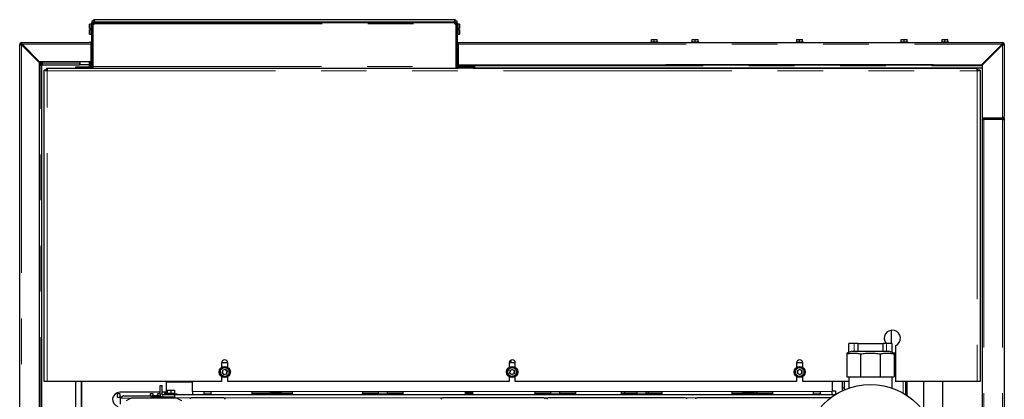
# Model space of a CAD drawing. Header units: millimetres. Extents: x 31 to 245, y 68 to 148.
# Tile 37 of 72: x 97 to 124, y 88 to 99. Entities that reach past the tile are written whole.
import ezdxf

# ---------------------------------------------------------------- set-up
doc = ezdxf.new("R2010")
doc.units = ezdxf.units.MM
doc.linetypes.add('PHANTOM', pattern=[12.7, 6.35, -1.27, 1.27, -1.27, 1.27, -1.27])

msp = doc.modelspace()

# ---------------------------------------------------------------- linework, layer by layer
at = {"color": 7, "linetype": 'Continuous', "lineweight": 25}
for p, q in [((99.058, 98.63), (99.071, 98.644)), ((99.071, 98.636), (99.071, 98.644)), ((99.099, 98.644), (99.071, 98.644)), ((99.099, 98.644), (99.099, 98.636)), ((109.099, 98.67), (99.139, 98.67)), ((109.166, 98.644), (109.139, 98.644)), ((109.139, 98.636), (109.139, 98.644)), ((109.166, 98.644), (109.166, 98.636)), ((109.166, 98.644), (109.179, 98.63)), ((98.974, 98.547), (98.97, 98.543)), ((98.97, 98.422), (98.97, 98.543)), ((98.974, 98.422), (98.97, 98.422)), ((98.97, 98.271), (98.97, 98.392)), ((98.97, 98.392), (98.974, 98.392)), ((99.026, 98.547), (98.974, 98.547)), ((98.974, 98.547), (98.974, 98.422)), ((98.974, 98.422), (99, 98.422)), ((99, 98.392), (98.974, 98.392)), ((98.974, 98.392), (98.974, 98.267)), ((99, 98.392), (99, 98.422)), ((99.029, 98.544), (99.026, 98.547)), ((99.026, 98.267), (99.026, 98.547)), ((99.029, 98.551), (99.029, 97.405)), ((99.05, 98.56), (99.032, 98.567)), ((99.099, 98.63), (99.039, 98.63)), ((99.039, 98.63), (99.039, 98.581)), ((99.087, 98.576), (99.049, 98.556)), ((99.056, 98.552), (99.049, 98.552)), ((99.049, 98.551), (99.049, 97.405)), ((99.1, 98.575), (99.056, 98.552)), ((99.071, 98.636), (99.067, 98.63)), ((99.099, 98.636), (99.071, 98.636)), ((99.074, 98.596), (99.096, 98.596)), ((99.074, 98.576), (99.096, 98.576)), ((99.074, 97.37), (99.074, 98.54)), ((99.096, 98.596), (109.141, 98.596)), ((99.096, 98.576), (99.096, 98.596)), ((99.099, 98.63), (99.099, 98.636)), ((99.099, 98.63), (99.099, 98.603)), ((99.13, 98.596), (99.11, 98.596)), ((99.11, 98.596), (99.11, 98.596)), ((99.13, 98.596), (99.13, 98.596)), ((99.139, 98.61), (109.099, 98.61)), ((109.108, 98.596), (109.128, 98.596)), ((109.108, 98.596), (109.108, 98.596)), ((109.128, 98.596), (109.128, 98.596)), ((109.181, 98.552), (109.137, 98.575)), ((109.166, 98.636), (109.139, 98.636)), ((109.139, 98.636), (109.139, 98.63)), ((109.199, 98.63), (109.139, 98.63)), ((109.139, 98.604), (109.139, 98.63)), ((109.141, 98.596), (109.141, 98.576)), ((109.141, 98.596), (109.164, 98.596)), ((109.141, 98.576), (109.164, 98.576)), ((109.188, 98.556), (109.15, 98.576)), ((109.164, 98.576), (109.164, 98.596)), ((109.164, 98.54), (109.164, 97.37)), ((109.171, 98.63), (109.166, 98.636)), ((109.189, 98.552), (109.181, 98.552)), ((109.187, 98.56), (109.206, 98.567)), ((109.189, 97.37), (109.189, 98.551)), ((109.199, 98.581), (109.199, 98.63)), ((109.209, 97.37), (109.209, 98.551)), ((109.212, 98.547), (109.209, 98.544)), ((109.264, 98.547), (109.212, 98.547)), ((109.212, 98.547), (109.212, 98.407)), ((109.212, 98.407), (109.212, 98.267)), ((109.238, 98.422), (109.264, 98.422)), ((109.238, 98.422), (109.238, 98.392)), ((109.264, 98.392), (109.238, 98.392)), ((109.268, 98.543), (109.264, 98.547)), ((109.264, 98.422), (109.264, 98.547)), ((109.268, 98.422), (109.264, 98.422)), ((109.264, 98.267), (109.264, 98.392)), ((109.264, 98.392), (109.268, 98.392)), ((109.268, 98.543), (109.268, 98.422)), ((109.268, 98.392), (109.268, 98.271)), ((98.97, 98.271), (98.974, 98.267)), ((98.974, 98.267), (99.026, 98.267)), ((99.026, 98.267), (99.029, 98.27)), ((109.209, 98.27), (109.212, 98.267)), ((109.212, 98.267), (109.264, 98.267)), ((109.264, 98.267), (109.268, 98.271)), ((114.609, 98.055), (114.609, 98.115)), ((114.609, 98.115), (114.686, 98.115)), ((114.686, 98.055), (114.686, 98.115)), ((114.686, 98.115), (114.769, 98.115)), ((114.769, 98.055), (114.769, 98.115)), ((115.746, 98.055), (115.746, 98.115)), ((115.746, 98.115), (115.823, 98.115)), ((115.823, 98.055), (115.823, 98.115)), ((115.823, 98.115), (115.906, 98.115)), ((115.906, 98.055), (115.906, 98.115)), ((118.654, 98.055), (118.654, 98.115)), ((118.654, 98.115), (118.731, 98.115)), ((118.731, 98.055), (118.731, 98.115)), ((118.731, 98.115), (118.814, 98.115)), ((118.814, 98.055), (118.814, 98.115)), ((121.561, 98.055), (121.561, 98.115)), ((121.561, 98.115), (121.638, 98.115)), ((121.638, 98.055), (121.638, 98.115)), ((121.638, 98.115), (121.721, 98.115)), ((121.721, 98.055), (121.721, 98.115)), ((122.699, 98.055), (122.699, 98.115)), ((122.699, 98.115), (122.776, 98.115)), ((122.776, 98.055), (122.776, 98.115)), ((122.776, 98.115), (122.859, 98.115)), ((122.859, 98.055), (122.859, 98.115)), ((97.029, 70.785), (97.029, 97.985)), ((97.054, 97.985), (97.029, 97.985)), ((97.079, 98.01), (97.079, 98.035)), ((97.079, 98.035), (98.959, 98.035)), ((97.079, 98.003), (97.082, 98.003)), ((97.079, 97.978), (97.097, 97.959)), ((97.079, 97.971), (97.569, 97.481)), ((97.104, 97.966), (97.086, 97.985)), ((97.583, 97.495), (97.093, 97.985)), ((97.168, 97.889), (97.569, 97.488)), ((97.576, 97.495), (97.175, 97.896)), ((99.009, 98.035), (98.959, 98.035)), ((99.009, 98.035), (99.009, 97.985)), ((99.009, 97.985), (99.009, 97.495)), ((109.229, 98.035), (109.279, 98.035)), ((109.229, 97.985), (109.229, 98.035)), ((109.229, 97.985), (109.229, 97.415)), ((109.279, 98.035), (124.379, 98.035)), ((114.589, 98.055), (114.589, 98.035)), ((114.589, 98.055), (114.789, 98.055)), ((114.789, 98.035), (114.789, 98.055)), ((115.726, 98.055), (115.726, 98.035)), ((115.726, 98.055), (115.926, 98.055)), ((115.926, 98.035), (115.926, 98.055)), ((118.634, 98.055), (118.634, 98.035)), ((118.634, 98.055), (118.784, 98.055)), ((118.784, 98.055), (118.834, 98.055)), ((118.834, 98.035), (118.834, 98.055)), ((121.541, 98.055), (121.541, 98.035)), ((121.541, 98.055), (121.741, 98.055)), ((121.741, 98.035), (121.741, 98.055)), ((122.679, 98.055), (122.679, 98.035)), ((122.679, 98.055), (122.879, 98.055)), ((122.879, 98.035), (122.879, 98.055)), ((124.365, 97.985), (123.795, 97.415)), ((123.809, 97.401), (124.379, 97.971)), ((124.355, 97.965), (124.37, 97.985)), ((124.379, 98.01), (124.379, 98.035)), ((124.379, 98.035), (124.39, 98.035)), ((124.39, 98.034), (124.39, 98.035)), ((124.404, 97.985), (124.429, 97.985)), ((124.428, 97.996), (124.429, 97.996)), ((124.429, 97.996), (124.429, 97.985)), ((124.429, 97.985), (124.429, 95.985)), ((99.009, 97.719), (99.029, 97.719)), ((99.009, 97.668), (99.029, 97.668)), ((99.009, 97.564), (99.029, 97.564)), ((99.074, 97.756), (99.049, 97.756)), ((123.953, 97.545), (123.929, 97.545)), ((123.929, 97.521), (123.929, 97.545)), ((97.569, 97.488), (97.569, 97.481)), ((97.569, 97.481), (97.569, 70.785)), ((97.569, 97.481), (97.636, 97.413)), ((97.583, 97.495), (97.576, 97.495)), ((99.009, 97.495), (97.583, 97.495)), ((97.583, 97.495), (97.65, 97.427)), ((97.636, 97.413), (97.586, 97.413)), ((97.586, 97.401), (97.599, 97.401)), ((97.599, 97.401), (97.649, 97.401)), ((97.649, 71.153), (97.649, 97.401)), ((97.65, 97.427), (97.65, 97.477)), ((97.663, 97.477), (97.663, 97.465)), ((97.663, 97.415), (97.663, 97.465)), ((97.663, 97.415), (98.696, 97.415)), ((97.774, 97.325), (97.774, 97.301)), ((97.774, 97.325), (109.234, 97.325)), ((97.774, 97.301), (97.794, 97.301)), ((97.774, 97.273), (97.774, 97.301)), ((97.774, 97.273), (97.794, 97.273)), ((97.784, 97.245), (97.784, 97.273)), ((97.794, 97.301), (97.794, 97.245)), ((98.589, 97.335), (98.589, 97.36)), ((98.589, 97.36), (98.959, 97.36)), ((98.589, 97.335), (98.679, 97.335)), ((98.589, 97.328), (98.679, 97.328)), ((98.589, 97.325), (98.589, 97.328)), ((98.679, 97.325), (98.679, 97.345)), ((98.679, 97.345), (98.739, 97.345)), ((98.696, 97.495), (98.696, 97.415)), ((98.71, 97.415), (98.696, 97.415)), ((98.961, 97.415), (98.71, 97.415)), ((99.004, 97.345), (98.739, 97.345)), ((98.974, 97.415), (98.961, 97.415)), ((98.974, 97.495), (98.974, 97.415)), ((98.984, 97.415), (98.974, 97.415)), ((98.984, 97.385), (98.984, 97.495)), ((99.009, 97.349), (98.994, 97.349)), ((99.009, 97.512), (99.029, 97.512)), ((99.009, 97.385), (99.009, 97.495)), ((99.009, 97.349), (99.009, 97.385)), ((99.009, 97.349), (99.009, 97.345)), ((99.029, 97.345), (99.029, 97.405)), ((99.049, 97.345), (99.029, 97.345)), ((99.049, 97.476), (99.074, 97.476)), ((99.049, 97.405), (99.049, 97.345)), ((99.049, 97.345), (99.056, 97.345)), ((99.056, 97.345), (99.074, 97.345)), ((99.074, 97.325), (99.074, 97.37)), ((99.074, 97.325), (109.164, 97.325)), ((99.085, 97.325), (99.086, 97.325)), ((99.139, 97.325), (99.139, 97.325)), ((109.099, 97.325), (109.099, 97.325)), ((109.151, 97.325), (109.153, 97.325)), ((109.164, 97.37), (109.164, 97.325)), ((109.164, 97.345), (109.181, 97.345)), ((109.181, 97.345), (109.189, 97.345)), ((109.189, 97.345), (109.189, 97.37)), ((109.196, 97.345), (109.189, 97.345)), ((109.228, 97.345), (109.229, 97.349)), ((109.229, 97.415), (123.795, 97.415)), ((109.229, 97.415), (109.229, 97.385)), ((109.229, 97.349), (109.229, 97.385)), ((109.229, 97.349), (109.244, 97.349)), ((109.589, 97.345), (109.234, 97.345)), ((109.589, 97.325), (109.234, 97.325)), ((109.254, 97.385), (109.254, 97.415)), ((109.268, 97.415), (109.268, 97.385)), ((109.269, 97.415), (109.269, 97.383)), ((109.269, 97.383), (109.269, 97.37)), ((109.269, 97.37), (109.269, 97.362)), ((109.269, 97.37), (109.629, 97.37)), ((109.649, 97.36), (109.279, 97.36)), ((109.589, 97.345), (109.649, 97.345)), ((109.648, 97.325), (109.589, 97.325)), ((109.629, 97.415), (109.629, 97.383)), ((109.629, 97.383), (109.629, 97.37)), ((109.629, 97.37), (109.629, 97.36)), ((109.648, 97.325), (123.694, 97.325)), ((109.649, 97.36), (109.649, 97.345)), ((109.649, 97.345), (109.649, 97.325)), ((109.654, 97.345), (109.649, 97.345)), ((109.679, 97.415), (109.679, 97.37)), ((109.682, 97.335), (123.809, 97.335)), ((109.699, 97.37), (109.699, 97.415)), ((122.459, 97.41), (115.009, 97.41)), ((123.674, 97.301), (123.694, 97.301)), ((123.674, 97.245), (123.674, 97.301)), ((123.674, 97.273), (123.694, 97.273)), ((123.684, 97.273), (123.684, 97.245)), ((123.694, 97.301), (123.694, 97.325)), ((123.694, 97.273), (123.694, 97.301)), ((123.809, 97.401), (123.809, 95.935)), ((97.714, 88.605), (97.714, 97.265)), ((97.737, 97.265), (97.714, 97.265)), ((97.737, 97.245), (97.737, 97.265)), ((97.765, 97.265), (97.737, 97.265)), ((97.794, 97.245), (97.737, 97.245)), ((97.765, 97.245), (97.765, 97.265)), ((123.73, 97.245), (123.674, 97.245)), ((123.702, 97.265), (123.702, 97.245)), ((123.702, 97.265), (123.73, 97.265)), ((123.73, 97.265), (123.73, 97.245)), ((123.754, 97.265), (123.73, 97.265)), ((123.754, 97.265), (123.754, 88.605)), ((123.809, 95.935), (124.379, 95.935)), ((123.859, 95.91), (123.859, 95.935)), ((124.379, 95.91), (123.859, 95.91)), ((123.869, 95.91), (123.869, 95.896)), ((123.969, 95.91), (123.969, 95.896)), ((124.249, 95.896), (124.249, 95.91)), ((124.304, 95.91), (124.304, 95.896)), ((124.379, 95.935), (124.379, 95.91)), ((124.429, 95.935), (124.379, 95.935)), ((124.429, 95.935), (124.429, 95.985)), ((124.429, 95.935), (124.429, 95.885)), ((123.809, 95.896), (123.809, 95.885)), ((123.809, 95.885), (123.828, 95.885)), ((123.809, 95.885), (123.809, 95.871)), ((123.809, 95.871), (123.809, 70.801)), ((123.836, 95.896), (123.859, 95.896)), ((124.379, 95.896), (123.859, 95.896)), ((124.429, 95.885), (124.429, 70.805)), ((121.279, 90.027), (121.279, 89.662)), ((121.289, 89.662), (121.289, 90.028)), ((120.254, 89.662), (120.104, 89.662)), ((120.104, 89.415), (120.104, 89.662)), ((120.354, 89.662), (120.254, 89.662)), ((120.354, 89.662), (120.354, 89.449)), ((120.354, 89.662), (121.054, 89.662)), ((121.054, 89.449), (121.054, 89.662)), ((121.154, 89.662), (121.054, 89.662)), ((121.304, 89.662), (121.154, 89.662)), ((121.304, 89.415), (121.304, 89.662)), ((120.189, 89.449), (120.044, 89.391)), ((120.044, 89.369), (120.044, 88.729)), ((120.189, 89.449), (120.901, 89.449)), ((120.43, 89.369), (120.43, 88.729)), ((120.901, 89.449), (121.218, 89.449)), ((120.977, 89.369), (120.977, 88.729)), ((121.364, 89.391), (121.218, 89.449)), ((121.399, 89.385), (121.364, 89.385)), ((121.364, 89.369), (121.364, 88.729)), ((121.399, 89.596), (121.399, 88.605)), ((102.649, 89.125), (102.819, 89.125)), ((102.649, 89.12), (102.649, 88.997)), ((102.819, 88.997), (102.819, 89.12)), ((110.649, 89.125), (110.819, 89.125)), ((110.649, 89.12), (110.649, 88.997)), ((110.705, 89.125), (110.705, 89.2)), ((110.819, 88.997), (110.819, 89.12)), ((118.649, 89.125), (118.819, 89.125)), ((118.649, 89.12), (118.649, 88.997)), ((118.819, 88.997), (118.819, 89.12)), ((102.686, 88.915), (102.666, 88.849)), ((102.666, 88.849), (102.714, 88.798)), ((102.678, 88.923), (102.686, 88.915)), ((102.753, 88.931), (102.686, 88.915)), ((102.714, 88.798), (102.781, 88.815)), ((102.801, 88.881), (102.753, 88.931)), ((102.781, 88.815), (102.801, 88.881)), ((110.675, 88.901), (110.673, 88.832)), ((110.673, 88.832), (110.732, 88.796)), ((110.735, 88.934), (110.675, 88.901)), ((110.732, 88.796), (110.793, 88.829)), ((110.795, 88.898), (110.735, 88.934)), ((110.793, 88.829), (110.795, 88.898)), ((118.734, 88.934), (118.674, 88.899)), ((118.674, 88.899), (118.674, 88.83)), ((118.674, 88.83), (118.734, 88.795)), ((118.794, 88.899), (118.734, 88.934)), ((118.734, 88.795), (118.794, 88.83)), ((118.794, 88.83), (118.794, 88.899)), ((97.794, 88.605), (97.714, 88.605)), ((102.649, 88.605), (97.794, 88.605)), ((98.589, 71.195), (98.589, 88.605)), ((98.746, 88.605), (98.746, 71.195)), ((98.749, 71.195), (98.749, 88.605)), ((101.114, 88.605), (101.114, 88.585)), ((101.114, 88.255), (101.114, 88.585)), ((101.834, 88.325), (101.834, 88.605)), ((102.649, 88.733), (102.649, 88.605)), ((102.819, 88.605), (102.819, 88.733)), ((110.649, 88.605), (102.819, 88.605)), ((110.649, 88.733), (110.649, 88.605)), ((110.819, 88.605), (110.819, 88.733)), ((118.649, 88.605), (110.819, 88.605)), ((118.649, 88.733), (118.649, 88.605)), ((118.819, 88.605), (118.819, 88.733)), ((120.101, 88.605), (118.819, 88.605)), ((119.634, 88.605), (119.634, 88.325)), ((119.914, 88.605), (119.914, 88.425)), ((119.974, 88.605), (119.974, 88.425)), ((120.044, 88.729), (120.43, 88.729)), ((120.101, 88.729), (120.101, 88.414)), ((120.43, 88.729), (120.977, 88.729)), ((120.977, 88.729), (121.364, 88.729)), ((121.307, 88.414), (121.307, 88.729)), ((123.674, 88.605), (121.399, 88.605)), ((121.679, 88.605), (121.679, 88.237)), ((121.719, 88.605), (121.719, 88.211)), ((122.183, 88.605), (122.183, 87.776)), ((122.721, 79.161), (122.721, 88.605)), ((123.754, 88.605), (123.674, 88.605)), ((99.746, 88.264), (99.816, 88.264)), ((99.746, 88.154), (99.746, 88.264)), ((100.934, 88.299), (99.813, 88.299)), ((99.816, 88.264), (99.816, 88.154)), ((100.666, 88.205), (100.666, 88.264)), ((100.666, 88.264), (100.736, 88.264)), ((100.736, 88.264), (100.736, 88.205)), ((100.876, 88.264), (100.934, 88.264)), ((100.876, 88.205), (100.876, 88.264)), ((100.934, 88.245), (100.934, 88.485)), ((100.934, 88.485), (100.994, 88.485)), ((100.994, 88.245), (100.994, 88.485)), ((101.054, 88.299), (100.994, 88.299)), ((101.054, 88.315), (101.054, 88.285)), ((101.054, 88.315), (101.114, 88.315)), ((101.054, 88.285), (101.074, 88.285)), ((101.054, 88.255), (101.054, 88.225)), ((101.054, 88.255), (101.414, 88.255)), ((101.114, 88.285), (101.074, 88.285)), ((101.074, 88.255), (101.074, 88.285)), ((101.129, 88.275), (101.129, 88.255)), ((101.129, 88.275), (101.134, 88.275)), ((101.134, 88.355), (101.134, 88.275)), ((101.134, 88.355), (101.234, 88.355)), ((101.134, 88.275), (101.156, 88.275)), ((101.156, 88.275), (101.211, 88.275)), ((101.211, 88.275), (101.234, 88.275)), ((101.234, 88.355), (101.234, 88.275)), ((101.234, 88.355), (101.334, 88.355)), ((101.234, 88.275), (101.256, 88.275)), ((101.256, 88.275), (101.311, 88.275)), ((101.311, 88.275), (101.334, 88.275)), ((101.334, 88.355), (101.334, 88.275)), ((101.334, 88.275), (101.339, 88.275)), ((101.339, 88.255), (101.339, 88.275)), ((101.414, 88.225), (101.414, 88.255)), ((101.834, 88.325), (101.834, 88.225)), ((102.159, 88.325), (102.349, 88.325)), ((102.159, 88.225), (102.159, 88.325)), ((102.159, 88.255), (102.281, 88.255)), ((102.281, 88.255), (102.349, 88.255)), ((102.349, 88.325), (102.349, 88.225)), ((103.494, 88.325), (104.614, 88.325)), ((103.494, 88.225), (103.494, 88.325)), ((103.494, 88.275), (103.774, 88.275)), ((103.774, 88.275), (103.997, 88.275)), ((103.997, 88.295), (103.997, 88.265)), ((103.997, 88.295), (104.181, 88.295)), ((103.997, 88.265), (104.181, 88.265)), ((104.024, 88.325), (104.024, 88.295)), ((104.074, 88.265), (104.074, 88.225)), ((104.181, 88.295), (104.311, 88.295)), ((104.181, 88.265), (104.311, 88.265)), ((104.234, 88.225), (104.234, 88.265)), ((104.284, 88.295), (104.284, 88.325)), ((104.311, 88.265), (104.311, 88.295)), ((104.311, 88.275), (104.334, 88.275)), ((104.334, 88.275), (104.614, 88.275)), ((104.614, 88.325), (104.614, 88.225)), ((106.574, 88.325), (107.694, 88.325)), ((106.574, 88.225), (106.574, 88.325)), ((106.574, 88.275), (106.854, 88.275)), ((106.854, 88.275), (107.004, 88.275)), ((106.977, 88.255), (106.977, 88.225)), ((106.977, 88.255), (107.161, 88.255)), ((107.004, 88.325), (107.004, 88.255)), ((107.161, 88.255), (107.291, 88.255)), ((107.264, 88.255), (107.264, 88.325)), ((107.264, 88.275), (107.414, 88.275)), ((107.291, 88.225), (107.291, 88.255)), ((107.414, 88.275), (107.694, 88.275)), ((107.694, 88.325), (107.694, 88.225)), ((109.439, 88.325), (109.629, 88.325)), ((109.439, 88.225), (109.439, 88.325)), ((109.439, 88.295), (109.561, 88.295)), ((109.439, 88.265), (109.561, 88.265)), ((109.454, 88.265), (109.454, 88.225)), ((109.561, 88.295), (109.629, 88.295)), ((109.561, 88.265), (109.629, 88.265)), ((109.614, 88.225), (109.614, 88.265)), ((109.629, 88.325), (109.629, 88.225)), ((111.374, 88.325), (112.494, 88.325)), ((111.374, 88.225), (111.374, 88.325)), ((111.374, 88.275), (111.654, 88.275)), ((111.654, 88.275), (111.804, 88.275)), ((111.777, 88.255), (111.777, 88.225)), ((111.777, 88.255), (111.961, 88.255)), ((111.804, 88.325), (111.804, 88.255)), ((111.961, 88.255), (112.091, 88.255)), ((112.064, 88.255), (112.064, 88.325)), ((112.064, 88.275), (112.214, 88.275)), ((112.091, 88.225), (112.091, 88.255)), ((112.214, 88.275), (112.494, 88.275)), ((112.494, 88.325), (112.494, 88.225)), ((113.774, 88.325), (114.894, 88.325)), ((113.774, 88.225), (113.774, 88.325)), ((113.774, 88.275), (114.054, 88.275)), ((113.862, 88.325), (113.862, 88.275)), ((114.054, 88.275), (114.204, 88.275)), ((114.177, 88.255), (114.177, 88.225)), ((114.177, 88.255), (114.361, 88.255)), ((114.204, 88.325), (114.204, 88.255)), ((114.361, 88.255), (114.491, 88.255)), ((114.464, 88.255), (114.464, 88.325)), ((114.464, 88.275), (114.614, 88.275)), ((114.491, 88.225), (114.491, 88.255)), ((114.514, 88.325), (114.514, 88.275)), ((114.614, 88.275), (114.894, 88.275)), ((114.894, 88.325), (114.894, 88.225)), ((116.854, 88.325), (117.974, 88.325)), ((116.854, 88.225), (116.854, 88.325)), ((116.854, 88.275), (117.134, 88.275)), ((117.134, 88.275), (117.157, 88.275)), ((117.157, 88.295), (117.157, 88.265)), ((117.471, 88.295), (117.157, 88.295)), ((117.471, 88.265), (117.157, 88.265)), ((117.184, 88.325), (117.184, 88.295)), ((117.234, 88.265), (117.234, 88.225)), ((117.394, 88.225), (117.394, 88.265)), ((117.444, 88.295), (117.444, 88.325)), ((117.471, 88.265), (117.471, 88.295)), ((117.471, 88.275), (117.694, 88.275)), ((117.534, 88.275), (117.534, 88.325)), ((117.554, 88.275), (117.554, 88.325)), ((117.694, 88.275), (117.974, 88.275)), ((117.974, 88.325), (117.974, 88.225)), ((119.119, 88.325), (119.309, 88.325)), ((119.119, 88.225), (119.119, 88.325)), ((119.119, 88.255), (119.241, 88.255)), ((119.241, 88.255), (119.309, 88.255)), ((119.309, 88.325), (119.309, 88.225)), ((119.634, 88.337), (119.732, 88.337)), ((119.634, 88.225), (119.634, 88.325)), ((119.732, 88.337), (119.732, 88.239)), ((119.914, 88.425), (119.974, 88.425)), ((119.914, 88.425), (119.914, 88.345)), ((119.914, 88.345), (119.914, 88.338)), ((119.974, 88.425), (119.974, 88.365)), ((99.816, 88.154), (99.746, 88.154)), ((99.837, 88.175), (99.857, 88.175)), ((99.837, 88.175), (99.837, 88.175)), ((99.837, 87.969), (99.837, 88.175)), ((99.857, 88.175), (99.877, 88.175)), ((99.931, 88.205), (100.761, 88.205)), ((100.156, 88.145), (101.372, 88.145)), ((100.714, 88.175), (100.696, 88.175)), ((100.714, 88.175), (100.754, 88.175)), ((100.714, 88.175), (100.714, 88.145)), ((100.714, 88.175), (100.714, 88.175)), ((100.754, 88.175), (100.754, 88.145)), ((100.761, 88.165), (100.761, 88.205)), ((100.764, 88.205), (100.761, 88.205)), ((100.764, 88.165), (100.761, 88.165)), ((100.764, 88.165), (100.764, 88.205)), ((100.822, 88.205), (100.764, 88.205)), ((100.822, 88.165), (100.764, 88.165)), ((100.822, 88.165), (100.822, 88.205)), ((100.914, 88.205), (100.822, 88.205)), ((100.914, 88.165), (100.822, 88.165)), ((100.876, 88.154), (100.876, 88.165)), ((100.881, 88.154), (100.876, 88.154)), ((100.881, 88.154), (100.881, 88.165)), ((100.881, 88.145), (100.881, 88.154)), ((100.914, 88.165), (100.914, 88.205)), ((100.941, 88.194), (100.914, 88.194)), ((100.941, 88.154), (100.941, 88.194)), ((100.941, 88.145), (100.941, 88.154)), ((100.946, 88.154), (100.941, 88.154)), ((100.946, 88.203), (100.946, 88.154)), ((101.334, 88.225), (101.014, 88.225)), ((101.334, 88.165), (101.014, 88.165)), ((101.07, 88.145), (101.084, 88.146)), ((101.334, 88.146), (101.084, 88.146)), ((119.709, 88.225), (101.334, 88.225)), ((101.334, 88.225), (101.334, 88.145)), ((102.712, 88.145), (101.81, 88.145)), ((111.616, 88.145), (108.792, 88.145)), ((115.552, 88.145), (111.732, 88.145)), ((119.594, 88.145), (115.872, 88.145))]:
    msp.add_line(p, q, dxfattribs=at)
at = {"color": 8, "linetype": 'PHANTOM', "lineweight": 18}
for p, q in [((99.029, 98.551), (99.049, 98.551)), ((99.056, 98.552), (99.056, 97.756)), ((99.074, 98.596), (99.074, 98.576)), ((99.096, 98.551), (109.141, 98.551)), ((109.181, 97.345), (109.181, 98.552)), ((109.189, 98.551), (109.209, 98.551)), ((97.079, 97.978), (97.079, 98.003)), ((97.079, 97.971), (97.079, 97.978)), ((97.079, 97.971), (97.079, 70.785)), ((97.093, 97.985), (97.086, 97.985)), ((97.093, 97.985), (99.009, 97.985)), ((109.229, 97.985), (124.365, 97.985)), ((124.37, 97.985), (124.379, 97.985)), ((124.379, 97.985), (124.379, 97.971)), ((124.379, 97.971), (124.379, 95.935)), ((97.599, 70.785), (97.599, 97.401)), ((97.663, 97.465), (98.696, 97.465)), ((98.71, 97.495), (98.71, 97.415)), ((98.739, 97.345), (98.739, 97.325)), ((98.959, 97.415), (98.959, 97.36)), ((98.959, 97.36), (98.959, 97.345)), ((98.961, 97.495), (98.961, 97.415)), ((98.984, 97.385), (99.009, 97.385)), ((99.004, 97.345), (99.004, 97.325)), ((99.029, 97.405), (99.049, 97.405)), ((99.056, 97.476), (99.056, 97.345)), ((99.074, 97.37), (109.164, 97.37)), ((99.085, 97.325), (99.085, 97.325)), ((99.239, 97.325), (99.239, 97.325)), ((108.999, 97.325), (108.999, 97.325)), ((109.153, 97.325), (109.153, 97.325)), ((109.209, 97.37), (109.189, 97.37)), ((109.229, 97.385), (109.254, 97.385)), ((109.234, 97.345), (109.234, 97.325)), ((109.268, 97.385), (109.269, 97.385)), ((109.269, 97.383), (109.629, 97.383)), ((109.279, 97.36), (109.279, 97.345)), ((109.589, 97.325), (109.589, 97.345)), ((109.629, 97.385), (109.679, 97.385)), ((109.654, 97.325), (109.654, 97.345)), ((109.679, 97.37), (109.699, 97.37)), ((109.699, 97.385), (123.809, 97.385)), ((97.794, 97.245), (123.674, 97.245)), ((97.794, 88.605), (97.794, 97.245)), ((123.674, 97.245), (123.674, 88.605)), ((123.859, 95.896), (123.859, 70.794)), ((124.379, 95.896), (124.379, 70.794)), ((120.254, 89.449), (120.254, 89.662)), ((121.154, 89.449), (121.154, 89.662)), ((102.655, 88.846), (102.678, 88.923)), ((102.711, 88.787), (102.655, 88.846)), ((102.678, 88.923), (102.757, 88.942)), ((102.789, 88.806), (102.711, 88.787)), ((102.757, 88.942), (102.812, 88.884)), ((102.812, 88.884), (102.789, 88.806)), ((110.663, 88.826), (110.665, 88.907)), ((110.732, 88.784), (110.663, 88.826)), ((110.665, 88.907), (110.736, 88.946)), ((110.803, 88.823), (110.732, 88.784)), ((110.736, 88.946), (110.805, 88.904)), ((110.805, 88.904), (110.803, 88.823)), ((118.664, 88.905), (118.734, 88.946)), ((118.664, 88.824), (118.664, 88.905)), ((118.734, 88.784), (118.664, 88.824)), ((118.734, 88.946), (118.804, 88.905)), ((118.804, 88.824), (118.734, 88.784)), ((118.804, 88.905), (118.804, 88.824)), ((101.114, 88.585), (101.834, 88.585)), ((121.614, 88.275), (121.614, 88.605)), ((100.994, 88.245), (100.934, 88.245)), ((101.834, 88.325), (102.159, 88.325)), ((102.349, 88.325), (103.494, 88.325)), ((103.774, 88.275), (103.774, 88.225)), ((104.334, 88.275), (104.334, 88.225)), ((104.614, 88.325), (106.574, 88.325)), ((106.854, 88.275), (106.854, 88.225)), ((107.414, 88.275), (107.414, 88.225)), ((107.694, 88.325), (109.439, 88.325)), ((109.629, 88.325), (111.374, 88.325)), ((111.654, 88.275), (111.654, 88.225)), ((112.214, 88.275), (112.214, 88.225)), ((112.494, 88.325), (113.774, 88.325)), ((114.054, 88.275), (114.054, 88.225)), ((114.614, 88.275), (114.614, 88.225)), ((114.894, 88.325), (116.854, 88.325)), ((117.134, 88.275), (117.134, 88.225)), ((117.694, 88.275), (117.694, 88.225)), ((117.974, 88.325), (119.119, 88.325)), ((119.309, 88.325), (119.634, 88.325)), ((119.914, 88.345), (119.929, 88.345)), ((99.837, 87.969), (99.837, 88.175)), ((99.862, 88.135), (100.132, 88.135)), ((100.714, 88.175), (100.714, 88.145)), ((100.941, 88.154), (100.881, 88.154)), ((101.014, 88.225), (101.014, 88.165)), ((101.084, 88.165), (101.084, 88.146)), ((101.084, 88.146), (101.084, 88.145)), ((101.81, 88.145), (101.372, 88.145)), ((108.792, 88.145), (102.712, 88.145)), ((111.732, 88.145), (111.616, 88.145)), ((115.872, 88.145), (115.552, 88.145))]:
    msp.add_line(p, q, dxfattribs=at)
at = {"color": 7, "linetype": 'Continuous', "lineweight": 25, "flags": 128}
for points in [[(97.108, 97.97), (97.101, 97.963), (97.094, 97.956)], [(97.179, 97.899), (97.171, 97.892), (97.165, 97.885)], [(124.293, 97.884), (124.286, 97.892), (124.278, 97.899)], [(124.364, 97.956), (124.357, 97.963), (124.35, 97.97)], [(102.666, 88.849), (102.666, 88.849), (102.666, 88.848), (102.664, 88.848), (102.663, 88.848), (102.661, 88.847), (102.659, 88.847), (102.657, 88.846), (102.655, 88.846)], [(102.714, 88.798), (102.714, 88.798), (102.714, 88.798), (102.714, 88.796), (102.713, 88.795), (102.713, 88.793), (102.712, 88.792), (102.711, 88.789), (102.711, 88.787)], [(102.757, 88.942), (102.756, 88.94), (102.756, 88.939), (102.755, 88.937), (102.755, 88.935), (102.754, 88.934), (102.754, 88.933), (102.754, 88.932), (102.753, 88.931), (102.753, 88.931)], [(102.789, 88.806), (102.788, 88.808), (102.786, 88.809), (102.785, 88.811), (102.784, 88.812), (102.783, 88.813), (102.782, 88.814), (102.782, 88.814), (102.781, 88.815)], [(102.812, 88.884), (102.81, 88.883), (102.808, 88.883), (102.807, 88.882), (102.805, 88.882), (102.804, 88.882), (102.803, 88.881), (102.802, 88.881), (102.801, 88.881), (102.801, 88.881)], [(110.673, 88.832), (110.673, 88.831), (110.672, 88.831), (110.671, 88.831), (110.67, 88.83), (110.668, 88.829), (110.667, 88.828), (110.665, 88.827), (110.663, 88.826)], [(110.675, 88.901), (110.674, 88.901), (110.674, 88.901), (110.673, 88.902), (110.672, 88.903), (110.67, 88.903), (110.668, 88.904), (110.667, 88.906), (110.665, 88.907)], [(110.732, 88.796), (110.732, 88.795), (110.732, 88.795), (110.732, 88.794), (110.732, 88.792), (110.732, 88.79), (110.732, 88.788), (110.732, 88.786), (110.732, 88.784)], [(110.736, 88.946), (110.736, 88.944), (110.735, 88.942), (110.735, 88.94), (110.735, 88.938), (110.735, 88.937), (110.735, 88.936), (110.735, 88.935), (110.735, 88.934), (110.735, 88.934)], [(110.803, 88.823), (110.801, 88.824), (110.799, 88.825), (110.797, 88.826), (110.796, 88.827), (110.795, 88.828), (110.794, 88.828), (110.793, 88.829), (110.793, 88.829)], [(110.805, 88.904), (110.803, 88.903), (110.801, 88.902), (110.8, 88.901), (110.798, 88.9), (110.797, 88.899), (110.796, 88.899), (110.795, 88.898), (110.795, 88.898), (110.795, 88.898)], [(118.664, 88.905), (118.665, 88.904), (118.667, 88.903), (118.669, 88.902), (118.67, 88.901), (118.671, 88.901), (118.672, 88.9), (118.673, 88.9), (118.674, 88.899), (118.674, 88.899)], [(118.674, 88.83), (118.674, 88.83), (118.673, 88.83), (118.672, 88.829), (118.671, 88.828), (118.669, 88.828), (118.668, 88.827), (118.666, 88.825), (118.664, 88.824)], [(118.734, 88.946), (118.734, 88.944), (118.734, 88.942), (118.734, 88.94), (118.734, 88.938), (118.734, 88.937), (118.734, 88.936), (118.734, 88.935), (118.734, 88.934), (118.734, 88.934)], [(118.734, 88.795), (118.734, 88.795), (118.734, 88.795), (118.734, 88.794), (118.734, 88.792), (118.734, 88.79), (118.734, 88.788), (118.734, 88.786), (118.734, 88.784)], [(118.804, 88.905), (118.802, 88.904), (118.8, 88.903), (118.798, 88.902), (118.797, 88.901), (118.795, 88.9), (118.794, 88.9), (118.794, 88.9), (118.794, 88.899)], [(118.794, 88.83), (118.794, 88.83), (118.795, 88.83), (118.795, 88.829), (118.797, 88.828), (118.798, 88.828), (118.8, 88.827), (118.802, 88.826), (118.804, 88.824)], [(99.857, 88.175), (99.858, 88.165), (99.858, 88.156), (99.858, 88.147), (99.859, 88.141), (99.859, 88.136), (99.86, 88.133), (99.861, 88.133), (99.862, 88.135)], [(100.156, 88.145), (100.057, 88.1), (99.989, 88.065)], [(101.538, 88.065), (101.47, 88.1), (101.372, 88.145)]]:
    msp.add_lwpolyline(points, dxfattribs=at)
at = {"color": 7, "linetype": 'Continuous', "lineweight": 25}
for centre, radius in [((102.734, 88.865), 0.157), ((102.734, 88.865), 0.13), ((110.734, 88.865), 0.157), ((110.734, 88.865), 0.13), ((118.734, 88.865), 0.157), ((118.734, 88.865), 0.13), ((120.704, 86.665), 1.85)]:
    msp.add_circle(centre, radius, dxfattribs=at)
at = {"color": 8, "linetype": 'PHANTOM', "lineweight": 18}
for centre in [(102.734, 88.865), (110.734, 88.865), (118.734, 88.865)]:
    msp.add_circle(centre, 0.12, dxfattribs=at)
at = {"color": 7, "linetype": 'Continuous', "lineweight": 25}
for centre, radius, start, end in [((99.074, 98.551), 0.045, 158.835, 180), ((99.074, 98.551), 0.025, 158.835, 180), ((99.074, 98.57), 0.03, 270, 319.1184), ((99.224, 98.57), 0.04, 90.0043, 141.1341), ((109.013, 98.57), 0.04, 38.8649, 89.9967), ((109.164, 98.57), 0.03, 220.8816, 270), ((109.164, 98.551), 0.025, 0, 21.165), ((109.164, 98.551), 0.045, 0, 21.165), ((97.079, 97.985), 0.05, 90, 180), ((97.079, 97.985), 0.025, 90, 180), ((124.379, 97.985), 0.05, 0, 90), ((124.379, 97.985), 0.025, 0, 90), ((97.586, 97.407), 0.00625, 90, 270), ((97.657, 97.477), 0.00625, 0, 180), ((98.959, 97.385), 0.025, 270, 0), ((98.959, 97.385), 0.05, 306.8699, 0), ((99.004, 97.37), 0.025, 270, 0), ((99.004, 97.37), 0.045, 270, 326.251), ((109.234, 97.37), 0.045, 180, 270), ((109.234, 97.37), 0.025, 180, 270), ((109.279, 97.385), 0.05, 180, 233.1301), ((109.279, 97.385), 0.025, 180, 270), ((109.654, 97.37), 0.025, 270, 0), ((109.654, 97.37), 0.045, 270, 0), ((115.009, 97.47), 0.06, 246.4435, 270), ((122.459, 97.47), 0.06, 270, 293.5565), ((121.314, 89.805), 0.225, 292.1961, 219.463), ((102.734, 89.12), 0.085, 0, 180), ((110.734, 89.12), 0.085, 0, 180), ((118.734, 89.12), 0.085, 0, 180), ((99.813, 88.099), 0.2, 90, 253.3731), ((101.014, 88.245), 0.08, 180, 270), ((101.014, 88.245), 0.02, 180, 270), ((100.303, 88.172), 0.392, 355.9595, 0.3444), ((101.084, 88.085), 0.08, 90, 131.4096), ((101.81, 88.105), 0.04, 90, 180), ((102.712, 88.105), 0.04, 0, 90), ((108.792, 88.105), 0.04, 90, 180), ((111.616, 88.105), 0.04, 0, 90), ((111.732, 88.105), 0.04, 90, 180), ((115.552, 88.105), 0.04, 0, 90), ((115.872, 88.105), 0.04, 90, 180)]:
    msp.add_arc(centre, radius, start, end, dxfattribs=at)
for centre, major_axis, start_param, end_param in [((99.139, 98.57), (0.0851, -0.0526), 2.124645, 2.862238), ((109.099, 98.57), (0.0851, 0.0526), 0.279354, 1.016948), ((99.139, 98.57), (0.034, -0.021), 2.124645, 3.016912), ((109.099, 98.57), (0.034, 0.021), 0.12468, 1.016948)]:
    msp.add_ellipse(centre, major_axis=major_axis, ratio=0.999234, start_param=start_param, end_param=end_param, dxfattribs=at)
for points, knots in [([(99.032, 98.567), (99.032, 98.567), (99.032, 98.567), (99.033, 98.571), (99.036, 98.575), (99.04, 98.581), (99.046, 98.586), (99.054, 98.591), (99.063, 98.595), (99.07, 98.595), (99.074, 98.596)], [0, 0, 0, 0, 0.088494, 0.18398, 0.291066, 0.411866, 0.545594, 0.690513, 0.841948, 1, 1, 1, 1]), ([(99.056, 98.552), (99.055, 98.552), (99.053, 98.551), (99.051, 98.549), (99.049, 98.547), (99.049, 98.546), (99.049, 98.545)], [0, 0, 0, 0, 0.24999, 0.500034, 0.750028, 1, 1, 1, 1]), ([(99.05, 98.56), (99.051, 98.56), (99.051, 98.561), (99.053, 98.564), (99.055, 98.567), (99.058, 98.57), (99.063, 98.573), (99.068, 98.575), (99.072, 98.575), (99.074, 98.576)], [0, 0, 0, 0, 0.2492597, 0.3744831, 0.4997103, 0.6248805, 0.7499848, 0.8739685, 1, 1, 1, 1]), ([(99.096, 98.596), (99.098, 98.595), (99.1, 98.595), (99.102, 98.593), (99.103, 98.589), (99.104, 98.583), (99.103, 98.575), (99.102, 98.567), (99.1, 98.558), (99.098, 98.553), (99.096, 98.551)], [0, 0, 0, 0, 0.1153741, 0.2389962, 0.3681952, 0.5000056, 0.6318741, 0.7608845, 0.8832189, 1, 1, 1, 1]), ([(99.096, 98.576), (99.098, 98.575), (99.1, 98.575), (99.102, 98.574), (99.103, 98.573), (99.103, 98.572)], [0, 0, 0, 0, 0.371992, 0.745065, 1, 1, 1, 1]), ([(109.141, 98.551), (109.14, 98.553), (109.138, 98.558), (109.135, 98.567), (109.134, 98.575), (109.134, 98.583), (109.134, 98.589), (109.135, 98.593), (109.138, 98.595), (109.14, 98.595), (109.141, 98.596)], [0, 0, 0, 0, 0.115361, 0.238983, 0.368167, 0.500002, 0.631872, 0.760883, 0.883219, 1, 1, 1, 1]), ([(109.137, 98.575), (109.138, 98.575), (109.138, 98.576), (109.14, 98.576), (109.141, 98.576)], [0, 0, 0, 0, 0.193972, 1, 1, 1, 1]), ([(109.164, 98.596), (109.167, 98.595), (109.174, 98.595), (109.184, 98.591), (109.192, 98.586), (109.198, 98.581), (109.202, 98.575), (109.204, 98.571), (109.205, 98.567), (109.206, 98.567), (109.206, 98.567)], [0, 0, 0, 0, 0.156796, 0.309493, 0.454367, 0.588138, 0.708923, 0.816049, 0.910754, 1, 1, 1, 1]), ([(109.164, 98.576), (109.166, 98.575), (109.17, 98.575), (109.175, 98.573), (109.179, 98.57), (109.183, 98.567), (109.185, 98.564), (109.187, 98.561), (109.187, 98.56), (109.187, 98.56)], [0, 0, 0, 0, 0.1250004, 0.250025, 0.3751043, 0.5002912, 0.6254976, 0.7507422, 1, 1, 1, 1]), ([(109.189, 98.545), (109.189, 98.546), (109.188, 98.547), (109.187, 98.549), (109.185, 98.551), (109.182, 98.552), (109.181, 98.552)], [0, 0, 0, 0, 0.249973, 0.499961, 0.750004, 1, 1, 1, 1]), ([(97.029, 97.985), (97.029, 97.984), (97.03, 97.982), (97.039, 97.979), (97.052, 97.976), (97.066, 97.973), (97.075, 97.971), (97.079, 97.971)], [0, 0, 0, 0, 0.218164, 0.436319, 0.654486, 0.872651, 1, 1, 1, 1]), ([(97.079, 98.003), (97.076, 98.001), (97.069, 97.998), (97.061, 97.994), (97.056, 97.99), (97.054, 97.987), (97.054, 97.985), (97.054, 97.985)], [0, 0, 0, 0, 0.236301, 0.472599, 0.7088, 0.944995, 1, 1, 1, 1]), ([(97.054, 97.985), (97.054, 97.984), (97.055, 97.982), (97.06, 97.978), (97.067, 97.975), (97.074, 97.973), (97.078, 97.971), (97.079, 97.971)], [0, 0, 0, 0, 0.228359, 0.456758, 0.685049, 0.913356, 1, 1, 1, 1]), ([(97.054, 97.985), (97.054, 97.984), (97.055, 97.983), (97.061, 97.981), (97.069, 97.979), (97.075, 97.978), (97.079, 97.978)], [0, 0, 0, 0, 0.25, 0.499999, 0.750015, 1, 1, 1, 1]), ([(97.079, 98.003), (97.073, 98.001), (97.065, 98), (97.059, 97.998), (97.058, 97.998)], [0, 0, 0, 0, 0.796104, 1, 1, 1, 1]), ([(97.058, 97.98), (97.058, 97.98), (97.064, 97.979), (97.072, 97.978), (97.079, 97.978)], [0, 0, 0, 0, 0.096296, 1, 1, 1, 1]), ([(97.093, 97.985), (97.092, 97.99), (97.09, 98.002), (97.087, 98.017), (97.084, 98.028), (97.081, 98.034), (97.079, 98.035), (97.079, 98.035)], [0, 0, 0, 0, 0.21815, 0.436312, 0.65448, 0.872646, 1, 1, 1, 1]), ([(97.093, 97.985), (97.092, 97.988), (97.09, 97.994), (97.086, 98.002), (97.083, 98.007), (97.081, 98.01), (97.079, 98.01), (97.079, 98.01)], [0, 0, 0, 0, 0.228339, 0.456749, 0.68504, 0.913353, 1, 1, 1, 1]), ([(97.086, 97.985), (97.085, 97.988), (97.084, 97.995), (97.082, 98.003), (97.081, 98.009), (97.079, 98.009), (97.079, 98.01)], [0, 0, 0, 0, 0.249969, 0.499986, 0.749998, 1, 1, 1, 1]), ([(97.086, 97.985), (97.085, 97.992), (97.085, 97.999), (97.084, 98.005), (97.084, 98.006)], [0, 0, 0, 0, 0.911073, 1, 1, 1, 1]), ([(124.379, 98.035), (124.378, 98.034), (124.376, 98.033), (124.373, 98.024), (124.369, 98.011), (124.367, 97.997), (124.365, 97.988), (124.365, 97.985)], [0, 0, 0, 0, 0.21816, 0.436319, 0.654486, 0.87265, 1, 1, 1, 1]), ([(124.379, 98.01), (124.378, 98.009), (124.376, 98.009), (124.372, 98.004), (124.369, 97.997), (124.366, 97.99), (124.365, 97.986), (124.365, 97.985)], [0, 0, 0, 0, 0.228358, 0.456751, 0.685055, 0.913381, 1, 1, 1, 1]), ([(124.377, 98.01), (124.375, 98.005), (124.373, 97.997), (124.371, 97.988), (124.37, 97.985)], [0, 0, 0, 0, 0.653855, 1, 1, 1, 1]), ([(124.386, 98.008), (124.386, 98.008), (124.384, 98.008), (124.38, 98.003), (124.376, 97.996), (124.372, 97.989), (124.371, 97.985), (124.37, 97.985)], [0, 0, 0, 0, 0.066065, 0.360238, 0.654276, 0.948353, 1, 1, 1, 1]), ([(124.379, 97.985), (124.38, 97.988), (124.381, 97.995), (124.384, 98.003), (124.386, 98.007), (124.387, 98.008), (124.387, 98.008)], [0, 0, 0, 0, 0.3164756, 0.6330072, 0.9495089, 1, 1, 1, 1]), ([(124.402, 97.993), (124.402, 97.993), (124.401, 97.992), (124.397, 97.99), (124.389, 97.987), (124.382, 97.986), (124.379, 97.985)], [0, 0, 0, 0, 0.0327848, 0.3551699, 0.6776057, 1, 1, 1, 1]), ([(124.379, 97.971), (124.384, 97.972), (124.396, 97.974), (124.411, 97.977), (124.422, 97.98), (124.428, 97.983), (124.429, 97.984), (124.429, 97.985)], [0, 0, 0, 0, 0.218164, 0.436319, 0.654486, 0.872646, 1, 1, 1, 1]), ([(124.379, 97.971), (124.382, 97.972), (124.388, 97.974), (124.396, 97.977), (124.401, 97.98), (124.404, 97.983), (124.404, 97.984), (124.404, 97.985)], [0, 0, 0, 0, 0.228359, 0.456738, 0.685049, 0.913356, 1, 1, 1, 1]), ([(124.393, 97.976), (124.395, 97.978), (124.399, 97.982), (124.402, 97.987), (124.403, 97.99), (124.403, 97.99)], [0, 0, 0, 0, 0.298752, 0.961768, 1, 1, 1, 1]), ([(123.859, 95.935), (123.853, 95.934), (123.841, 95.933), (123.826, 95.923), (123.814, 95.91), (123.809, 95.896), (123.809, 95.887), (123.809, 95.885)], [0, 0, 0, 0, 0.225333, 0.45071, 0.676104, 0.901494, 1, 1, 1, 1]), ([(123.859, 95.91), (123.855, 95.909), (123.848, 95.908), (123.84, 95.902), (123.835, 95.894), (123.834, 95.888), (123.834, 95.885)], [0, 0, 0, 0, 0.274281, 0.529253, 0.784172, 1, 1, 1, 1]), ([(124.429, 95.885), (124.428, 95.891), (124.426, 95.904), (124.415, 95.921), (124.398, 95.933), (124.385, 95.934), (124.379, 95.935)], [0, 0, 0, 0, 0.24999, 0.5, 0.749998, 1, 1, 1, 1]), ([(124.402, 95.892), (124.402, 95.893), (124.401, 95.897), (124.397, 95.903), (124.389, 95.909), (124.382, 95.909), (124.379, 95.91)], [0, 0, 0, 0, 0.069992, 0.37996, 0.689987, 1, 1, 1, 1]), ([(123.809, 95.871), (123.809, 95.873), (123.811, 95.876), (123.82, 95.882), (123.834, 95.888), (123.848, 95.892), (123.856, 95.895), (123.859, 95.896)], [0, 0, 0, 0, 0.225336, 0.450721, 0.676103, 0.901495, 1, 1, 1, 1]), ([(124.379, 95.896), (124.385, 95.895), (124.398, 95.893), (124.415, 95.89), (124.426, 95.887), (124.428, 95.886), (124.429, 95.885)], [0, 0, 0, 0, 0.250006, 0.5, 0.749999, 1, 1, 1, 1]), ([(120.044, 89.369), (120.075, 89.375), (120.139, 89.387), (120.235, 89.393), (120.333, 89.387), (120.398, 89.375), (120.43, 89.369)], [0, 0, 0, 0, 0.247002, 0.493941, 0.746936, 1, 1, 1, 1]), ([(120.044, 89.391), (120.044, 89.39), (120.044, 89.388), (120.044, 89.375), (120.044, 89.369)], [0, 0, 0, 0, 0.493868, 1, 1, 1, 1]), ([(120.43, 89.369), (120.475, 89.375), (120.565, 89.387), (120.702, 89.393), (120.839, 89.387), (120.931, 89.375), (120.977, 89.369)], [0, 0, 0, 0, 0.247002, 0.49394, 0.746935, 1, 1, 1, 1]), ([(120.977, 89.369), (121.009, 89.375), (121.072, 89.387), (121.169, 89.393), (121.266, 89.387), (121.331, 89.375), (121.364, 89.369)], [0, 0, 0, 0, 0.247002, 0.493941, 0.746936, 1, 1, 1, 1]), ([(121.364, 89.369), (121.364, 89.375), (121.364, 89.386), (121.364, 89.393), (121.364, 89.391), (121.364, 89.391)], [0, 0, 0, 0, 0.493999, 0.98788, 1, 1, 1, 1]), ([(99.931, 88.205), (99.929, 88.205), (99.925, 88.205), (99.912, 88.202), (99.898, 88.196), (99.884, 88.185), (99.873, 88.171), (99.866, 88.156), (99.863, 88.143), (99.862, 88.137), (99.862, 88.135)], [0, 0, 0, 0, 0.109698, 0.230866, 0.362438, 0.500004, 0.637568, 0.769144, 0.890318, 1, 1, 1, 1]), ([(100.691, 88.145), (100.691, 88.148), (100.692, 88.154), (100.694, 88.16), (100.695, 88.162)], [0, 0, 0, 0, 0.655121, 1, 1, 1, 1]), ([(100.702, 88.175), (100.705, 88.178), (100.71, 88.186), (100.723, 88.196), (100.738, 88.202), (100.752, 88.205), (100.758, 88.205), (100.761, 88.205)], [0, 0, 0, 0, 0.1580023, 0.3896631, 0.6112283, 0.8152937, 1, 1, 1, 1]), ([(100.754, 88.164), (100.755, 88.164), (100.758, 88.165), (100.76, 88.165), (100.761, 88.165)], [0, 0, 0, 0, 0.301277, 1, 1, 1, 1])]:
    msp.add_open_spline(points, degree=3, knots=knots, dxfattribs=at)
at = {"color": 8, "linetype": 'PHANTOM', "lineweight": 18}
for points, knots in [([(99.224, 98.61), (99.223, 98.61), (99.222, 98.609), (99.221, 98.604), (99.22, 98.6), (99.219, 98.597), (99.219, 98.596)], [0, 0, 0, 0, 0.41705, 0.668801, 0.869506, 1, 1, 1, 1]), ([(109.018, 98.596), (109.018, 98.597), (109.018, 98.6), (109.017, 98.604), (109.015, 98.609), (109.014, 98.61), (109.013, 98.61)], [0, 0, 0, 0, 0.130493, 0.331197, 0.582949, 1, 1, 1, 1])]:
    msp.add_open_spline(points, degree=3, knots=knots, dxfattribs=at)

doc.saveas('drawing.dxf')
